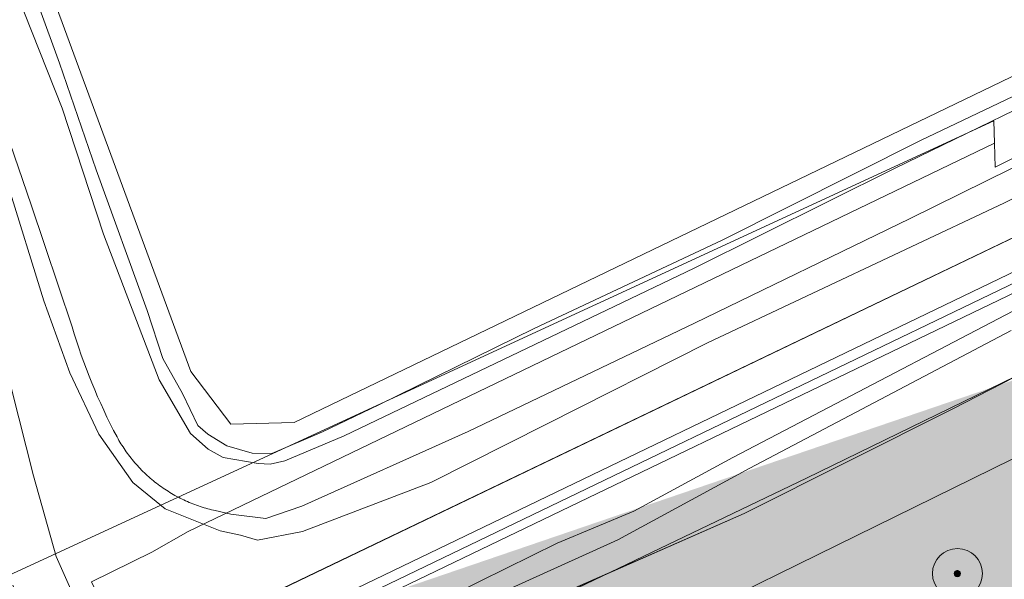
# Model space of a CAD drawing. Header units: metres. Extents: x 163543 to 168130, y 402678 to 405437.
# Tile 195 of 256: x 165198 to 165277, y 403790 to 403835. Entities that reach past the tile are written whole.
import ezdxf

# ---------------------------------------------------------------- set-up
doc = ezdxf.new("R2010")
doc.units = ezdxf.units.M
doc.layers.get('0').update_dxf_attribs({"lineweight": 25})
for name, color, linetype, lineweight in [('X-CA190022.004-UO-BGT_Ondergrond$0$GE_244_Taludlijn_Lijn_GEM', 253, 'Continuous', 9), ('X-CA190022.004-UO-BGT_Ondergrond$0$GE_251_SPRTrein_as_Lijn_GEM', 253, 'Continuous', 9), ('X-CA190022.004-UO-BGT_Ondergrond$0$GE_317_WGDVoetpad_Vlak_GEM', 253, 'Continuous', 9), ('X-CA190022.004-UO-BGT_Ondergrond$0$GE_367_OWGBerm_groenvoorziening_grasenk_GEM', 253, 'Continuous', 9), ('X-CA190022.004-UO-BGT_Ondergrond$0$GE_461_BTDGraslandoverig_Vlak_GEM', 253, 'Continuous', 9), ('X-CA190022.004-UO-BGT_Ondergrond$0$GE_476_BTDGraslandagrarisch_Vlak_GEM', 253, 'Continuous', 9), ('X-CA190022.004-UO-BGT_Ondergrond$0$GE_478_BTDGroenvoorziening_bosplantsoen_GEM', 253, 'Continuous', 9), ('X-CA190022.004-UO-BGT_Ondergrond$0$GE_504_WTDWaterloop_sloot_Vlak_GEM', 253, 'Continuous', 9), ('X-CA190022.004-UO-BGT_Ondergrond$0$GE_541_OWTOever_slootkant_Vlak_GEM', 253, 'Continuous', 9), ('X-CA190022.004-UO-DWM_Beplanting$0$B-WE-GR-BOOM-S AFKOMSTIG UIT BGT', 252, 'Continuous', 0), ('X-CA190022.004-UO-KAD_Percelen$0$B-WE-KG-GRENS_PERCEEL-GV', 150, 'Continuous', 9)]:
    doc.layers.add(name, color=color, linetype=linetype, lineweight=lineweight)
doc.layers.add('X-CA190022.004-UO-DWM_Beplanting$0$B-WE-GR-BOOM-S AFKOMSTIG UIT BOMENBESTAND GEMEENTE', color=252, linetype='Continuous')
doc.layers.add('X-CA190022.004-UO-DWM_Beplanting$0$N-GV-GR-GRAS-A-200', color=7, linetype='Continuous')
doc.layers.add('X-CA190022.004-UO-TXT_Tekst 1op200$0$X-XX-AL-VERWIJZING-V', color=253, linetype='Continuous', lineweight=0, transparency=0.4)

# ---------------------------------------------------------------- blocks, each defined once
blk = doc.blocks.new('X-CA190022.004-UO-DWM_Beplanting$0$SGR-BOOM_01-SO')
at = {"linetype": 'ByBlock', "lineweight": 18}
h = blk.add_hatch(color=0, dxfattribs=at)
h.dxf.hatch_style = 1
edge = h.paths.add_edge_path()
edge.add_arc((0, 0), 0.25, 0, 360)
at = {"color": 0, "linetype": 'ByBlock', "lineweight": 18}
for radius in [2, 0.25]:
    blk.add_circle((0, 0), radius, dxfattribs=at)
blk = doc.blocks.new('X-CA190022.004-UO-DWM_Beplanting$0$IMGEOBoom')
at = {"transparency": 33554457}
h = blk.add_hatch(color=256, dxfattribs=at)
h.dxf.hatch_style = 1
edge = h.paths.add_edge_path()
edge.add_arc((0, 0), 100, 0, 360)
edge = h.paths.add_edge_path(flags=17)
edge.add_arc((0, 0), 12.5, 0, 360)
h = blk.add_hatch()
h.set_pattern_fill('ANGLE', color=256)
h.set_pattern_definition([(0, (0, 0), (0, 6.985), [5.08, -1.905]), (90, (0, 0), (-6.985, 4e-16), [5.08, -1.905])])
edge = h.paths.add_edge_path(flags=17)
edge.add_arc((0, 0), 12.5, 0, 360)
at = {"layer": 'X-CA190022.004-UO-DWM_Beplanting$0$N-GV-GR-GRAS-A-200'}
h = blk.add_hatch(color=256, dxfattribs=at)
h.dxf.hatch_style = 1
edge = h.paths.add_edge_path(flags=17)
edge.add_arc((0, 0), 12.5, 0, 360)
at = {"xscale": 50, "yscale": 50, "zscale": 50}
blk.add_blockref('X-CA190022.004-UO-DWM_Beplanting$0$SGR-BOOM_01-SO', (0, 0), dxfattribs=at)

msp = doc.modelspace()

# ---------------------------------------------------------------- hatches: boundary and pattern name
at = {"layer": 'X-CA190022.004-UO-TXT_Tekst 1op200$0$X-XX-AL-VERWIJZING-V'}
h = msp.add_hatch(color=256, dxfattribs=at)
h.dxf.hatch_style = 1
h.paths.add_polyline_path([(165302.209, 403758.452), (165298.044, 403756.354), (165275.564, 403800.976), (165285.905, 403806.186), (165285.128, 403808.459), (165201.445, 403779.876), (165209.977, 403755.179), (165220.83, 403721.042), (165305.15, 403749.843)])
h = msp.add_hatch(color=256, dxfattribs=at)
h.dxf.hatch_style = 1
h.paths.add_polyline_path([(165285.905, 403806.186), (165275.564, 403800.976), (165298.044, 403756.354), (165302.209, 403758.452)], flags=17)

# ---------------------------------------------------------------- linework, layer by layer
at = {"layer": 'X-CA190022.004-UO-BGT_Ondergrond$0$GE_244_Taludlijn_Lijn_GEM'}
for p, q in [((165207.914, 403783.806), (165464.701, 403907.211)), ((165272.912, 403803.643), (165299.601, 403817.378)), ((165256.206, 403795.263), (165272.912, 403803.643)), ((165229.972, 403783.719), (165256.206, 403795.263))]:
    msp.add_line(p, q, dxfattribs=at)
at = {"layer": 'X-CA190022.004-UO-BGT_Ondergrond$0$GE_251_SPRTrein_as_Lijn_GEM'}
for p, q in [((165206.967, 403780.505), (165459.506, 403902.202)), ((165207.634, 403779.154), (165460.152, 403900.711)), ((165199.759, 403776.134), (165309.412, 403828.969))]:
    msp.add_line(p, q, dxfattribs=at)
at = {"layer": 'X-CA190022.004-UO-BGT_Ondergrond$0$GE_317_WGDVoetpad_Vlak_GEM', "flags": 128}
msp.add_lwpolyline([(165277.579, 403809.919), (165256.652, 403798.902), (165246.094, 403793.15), (165232.508, 403786.987), (165214.047, 403779.662), (165208.509, 403776.963), (165208.16, 403777.689), (165208.313, 403777.778), (165213.949, 403780.601), (165218.964, 403782.861), (165230.972, 403787.816), (165241.242, 403792.881), (165247.366, 403795.437), (165255.308, 403799.755), (165284.196, 403814.846)], dxfattribs=at)
at = {"layer": 'X-CA190022.004-UO-BGT_Ondergrond$0$GE_367_OWGBerm_groenvoorziening_grasenk_GEM', "flags": 128}
for points in [[(165293.243, 403818.777), (165284.196, 403814.846), (165255.308, 403799.755), (165247.366, 403795.437), (165241.242, 403792.881), (165230.972, 403787.816), (165218.964, 403782.861), (165213.949, 403780.601), (165208.313, 403777.778), (165207.932, 403778.55), (165207.634, 403779.154), (165206.967, 403780.505), (165206.793, 403780.855), (165205.831, 403782.805), (165207.914, 403783.806), (165464.701, 403907.211), (165473.164, 403911.845), (165493.413, 403921.777), (165496.769, 403924.303), (165499.833, 403927.674), (165503.305, 403931.968)], [(165503.305, 403931.968), (165499.833, 403927.674), (165496.769, 403924.303), (165493.413, 403921.777), (165473.164, 403911.845), (165464.701, 403907.211), (165207.914, 403783.806)], [(165197.254, 403821.698), (165200.178, 403812.3), (165202.253, 403806.54), (165204.579, 403801.607), (165207.277, 403797.733), (165209.875, 403795.641), (165214.29, 403793.861), (165215.899, 403793.522), (165217.266, 403793.138), (165220.866, 403793.814), (165231.133, 403797.735), (165240.381, 403802.413), (165253.267, 403808.932), (165277.035, 403820.147), (165293.207, 403828.305), (165310.981, 403836.343), (165327.383, 403844.066), (165341.931, 403851.497), (165357.167, 403858.964), (165371.599, 403866.37), (165386.338, 403873.467), (165396.217, 403878.581), (165405.934, 403882.882), (165418.322, 403889.087)], [(165299.601, 403817.378), (165272.912, 403803.643), (165256.206, 403795.263), (165229.972, 403783.719), (165217.185, 403775.662), (165213.554, 403770.879), (165210.682, 403769.804), (165209.755, 403774.729), (165209.161, 403776.066), (165208.99, 403775.962), (165208.509, 403776.963), (165214.047, 403779.662), (165232.508, 403786.987), (165246.094, 403793.15), (165256.652, 403798.902), (165277.579, 403809.919)], [(165207.914, 403783.806), (165205.088, 403785.059), (165203.501, 403786.527), (165201.159, 403791.806), (165199.334, 403798.275), (165196.992, 403807.562)]]:
    msp.add_lwpolyline(points, dxfattribs=at)
at = {"layer": 'X-CA190022.004-UO-BGT_Ondergrond$0$GE_461_BTDGraslandoverig_Vlak_GEM', "flags": 128}
msp.add_lwpolyline([(165196.992, 403807.562), (165199.334, 403798.275), (165201.159, 403791.806), (165203.501, 403786.527), (165205.088, 403785.059), (165207.914, 403783.806), (165205.831, 403782.805), (165205.649, 403783.173), (165203.556, 403782.163), (165203.734, 403781.797), (165201.273, 403780.615), (165197.697, 403789.536)], dxfattribs=at)
at = {"layer": 'X-CA190022.004-UO-BGT_Ondergrond$0$GE_476_BTDGraslandagrarisch_Vlak_GEM', "flags": 128}
msp.add_lwpolyline([(165286.839, 403833), (165270.313, 403825.141), (165254.453, 403817.155), (165239.404, 403810.087), (165226.965, 403803.96), (165222.456, 403801.81), (165218.412, 403800.075), (165216.839, 403800.086), (165214.819, 403800.69), (165213.277, 403801.615), (165212.487, 403802.312), (165211.256, 403804.871), (165209.698, 403807.682), (165208.439, 403811.512), (165204.351, 403822.787), (165201.43, 403831.316), (165198.177, 403840.306)], dxfattribs=at)
at = {"layer": 'X-CA190022.004-UO-BGT_Ondergrond$0$GE_478_BTDGroenvoorziening_bosplantsoen_GEM', "flags": 128}
msp.add_lwpolyline([(165277.219, 403787.746), (165271.154, 403784.275), (165267.261, 403783.151), (165263.25, 403782.39), (165258.938, 403780.738), (165254.515, 403779.219), (165249.541, 403778.853), (165245.195, 403777.942), (165239.924, 403776.251), (165235.029, 403772.926), (165231.342, 403771.064), (165228.473, 403769.152), (165225.38, 403767.991), (165223.774, 403766.97), (165221.296, 403766.079), (165215.161, 403764.268), (165213.429, 403765.551), (165213.574, 403768.176), (165213.554, 403770.879), (165217.185, 403775.662), (165229.972, 403783.719), (165256.206, 403795.263), (165272.912, 403803.643), (165299.601, 403817.378)], dxfattribs=at)
at = {"layer": 'X-CA190022.004-UO-BGT_Ondergrond$0$GE_504_WTDWaterloop_sloot_Vlak_GEM', "flags": 128}
for points in [[(165197.383, 403838.449), (165201.642, 403827.735), (165204.951, 403817.636), (165209.399, 403805.955), (165211.911, 403801.66), (165213.317, 403800.413), (165214.511, 403799.743), (165217.322, 403799.28), (165218.276, 403799.21), (165219.449, 403799.478), (165224.209, 403801.476), (165252.205, 403814.913), (165268.282, 403822.912), (165284.53, 403830.827), (165302.427, 403839.131), (165317.766, 403846.622), (165333.626, 403854.136), (165349.516, 403861.577), (165368.563, 403870.62), (165389.757, 403880.801), (165394.37, 403883.117), (165410.855, 403890.87)], [(165289.65, 403828.833), (165269.493, 403818.897), (165252.245, 403810.509), (165234.111, 403801.821), (165220.815, 403795.842), (165217.935, 403794.851), (165215.137, 403795.214), (165213.883, 403795.49), (165213.733, 403795.524), (165213.583, 403795.56), (165213.433, 403795.598), (165213.284, 403795.638), (165213.134, 403795.68), (165212.985, 403795.724), (165212.836, 403795.77), (165212.687, 403795.818), (165212.538, 403795.869), (165212.39, 403795.921), (165212.243, 403795.976), (165212.095, 403796.032), (165211.949, 403796.091), (165211.803, 403796.152), (165211.657, 403796.214), (165211.512, 403796.279), (165211.368, 403796.346), (165211.224, 403796.415), (165211.081, 403796.486), (165210.939, 403796.559), (165210.798, 403796.634), (165210.658, 403796.711), (165210.519, 403796.79), (165210.38, 403796.87), (165210.243, 403796.953), (165210.107, 403797.038), (165209.971, 403797.124), (165209.837, 403797.213), (165209.704, 403797.303), (165209.573, 403797.395), (165209.442, 403797.489), (165209.313, 403797.585), (165209.185, 403797.682), (165209.059, 403797.781), (165208.933, 403797.882), (165208.81, 403797.985), (165208.687, 403798.089), (165208.567, 403798.195), (165208.447, 403798.302), (165208.329, 403798.411), (165208.213, 403798.521), (165208.099, 403798.633), (165207.986, 403798.746), (165207.874, 403798.861), (165207.765, 403798.977), (165207.657, 403799.094), (165207.551, 403799.213), (165207.446, 403799.333), (165207.344, 403799.454), (165207.243, 403799.576), (165207.144, 403799.7), (165207.047, 403799.824), (165206.951, 403799.95), (165206.858, 403800.076), (165206.766, 403800.204), (165206.676, 403800.333), (165206.588, 403800.462), (165206.502, 403800.592), (165206.418, 403800.723), (165206.336, 403800.855), (165206.256, 403800.988), (165206.178, 403801.121), (165206.102, 403801.255), (165206.028, 403801.39), (165205.752, 403801.919), (165205.483, 403802.451), (165205.221, 403802.988), (165204.965, 403803.527), (165204.715, 403804.07), (165204.473, 403804.616), (165204.237, 403805.166), (165204.008, 403805.718), (165203.786, 403806.273), (165203.571, 403806.83), (165203.363, 403807.39), (165203.163, 403807.953), (165202.969, 403808.518), (165202.782, 403809.085), (165202.602, 403809.654), (165202.43, 403810.225), (165199.157, 403819.98), (165194.729, 403832.857)]]:
    msp.add_lwpolyline(points, dxfattribs=at)
at = {"layer": 'X-CA190022.004-UO-BGT_Ondergrond$0$GE_541_OWTOever_slootkant_Vlak_GEM', "flags": 128}
for points in [[(165410.855, 403890.87), (165394.37, 403883.117), (165389.757, 403880.801), (165368.563, 403870.62), (165349.516, 403861.577), (165333.626, 403854.136), (165317.766, 403846.622), (165302.427, 403839.131), (165284.53, 403830.827), (165268.282, 403822.912), (165252.205, 403814.913), (165224.209, 403801.476), (165219.449, 403799.478), (165218.276, 403799.21), (165217.322, 403799.28), (165214.511, 403799.743), (165213.317, 403800.413), (165211.911, 403801.66), (165209.399, 403805.955), (165204.951, 403817.636), (165201.642, 403827.735), (165197.383, 403838.449)], [(165418.322, 403889.087), (165405.934, 403882.882), (165396.217, 403878.581), (165386.338, 403873.467), (165371.599, 403866.37), (165357.167, 403858.964), (165341.931, 403851.497), (165327.383, 403844.066), (165310.981, 403836.343), (165293.207, 403828.305), (165277.035, 403820.147), (165253.267, 403808.932), (165240.381, 403802.413), (165231.133, 403797.735), (165220.866, 403793.814), (165217.266, 403793.138), (165215.899, 403793.522), (165214.29, 403793.861), (165209.875, 403795.641), (165207.277, 403797.733), (165204.579, 403801.607), (165202.253, 403806.54), (165200.178, 403812.3), (165197.254, 403821.698)], [(165198.177, 403840.306), (165201.43, 403831.316), (165204.351, 403822.787), (165208.439, 403811.512), (165209.698, 403807.682), (165211.256, 403804.871), (165212.487, 403802.312), (165213.277, 403801.615), (165214.819, 403800.69), (165216.839, 403800.086), (165218.412, 403800.075), (165222.456, 403801.81), (165226.965, 403803.96), (165239.404, 403810.087), (165254.453, 403817.155), (165270.313, 403825.141), (165286.839, 403833)], [(165194.729, 403832.857), (165199.157, 403819.98), (165202.43, 403810.225), (165202.602, 403809.654), (165202.782, 403809.085), (165202.969, 403808.518), (165203.163, 403807.953), (165203.363, 403807.39), (165203.571, 403806.83), (165203.786, 403806.273), (165204.008, 403805.718), (165204.237, 403805.166), (165204.473, 403804.616), (165204.715, 403804.07), (165204.965, 403803.527), (165205.221, 403802.988), (165205.483, 403802.451), (165205.752, 403801.919), (165206.028, 403801.39), (165206.102, 403801.255), (165206.178, 403801.121), (165206.256, 403800.988), (165206.336, 403800.855), (165206.418, 403800.723), (165206.502, 403800.592), (165206.588, 403800.462), (165206.676, 403800.333), (165206.766, 403800.204), (165206.858, 403800.076), (165206.951, 403799.95), (165207.047, 403799.824), (165207.144, 403799.7), (165207.243, 403799.576), (165207.344, 403799.454), (165207.446, 403799.333), (165207.551, 403799.213), (165207.657, 403799.094), (165207.765, 403798.977), (165207.874, 403798.861), (165207.986, 403798.746), (165208.099, 403798.633), (165208.213, 403798.521), (165208.329, 403798.411), (165208.447, 403798.302), (165208.567, 403798.195), (165208.687, 403798.089), (165208.81, 403797.985), (165208.933, 403797.882), (165209.059, 403797.781), (165209.185, 403797.682), (165209.313, 403797.585), (165209.442, 403797.489), (165209.573, 403797.395), (165209.704, 403797.303), (165209.837, 403797.213), (165209.971, 403797.124), (165210.107, 403797.038), (165210.243, 403796.953), (165210.38, 403796.87), (165210.519, 403796.79), (165210.658, 403796.711), (165210.798, 403796.634), (165210.939, 403796.559), (165211.081, 403796.486), (165211.224, 403796.415), (165211.368, 403796.346), (165211.512, 403796.279), (165211.657, 403796.214), (165211.803, 403796.152), (165211.949, 403796.091), (165212.095, 403796.032), (165212.243, 403795.976), (165212.39, 403795.921), (165212.538, 403795.869), (165212.687, 403795.818), (165212.836, 403795.77), (165212.985, 403795.724), (165213.134, 403795.68), (165213.284, 403795.638), (165213.433, 403795.598), (165213.583, 403795.56), (165213.733, 403795.524), (165213.883, 403795.49), (165215.137, 403795.214), (165217.935, 403794.851), (165220.815, 403795.842), (165234.111, 403801.821), (165252.245, 403810.509), (165269.493, 403818.897), (165289.65, 403828.833)]]:
    msp.add_lwpolyline(points, dxfattribs=at)
at = {"layer": 'X-CA190022.004-UO-KAD_Percelen$0$B-WE-KG-GRENS_PERCEEL-GV', "flags": 128}
for points in [[(165235.09, 403972.87), (165235.48, 403970.98), (165224.8, 403961.76), (165163.18, 403968.04), (165128.08, 403946.12), (165189.77, 403851.96), (165196.73, 403847.93), (165211.94, 403806.63), (165215.14, 403802.41), (165220.21, 403802.55), (165323.1, 403852.205), (165302.032, 403912.162), (165301.54, 403912.16), (165294.09, 403915.29), (165292.14, 403917.077), (165285.14, 403923.49), (165257.54, 403955.9), (165250.16, 403971.34)], [(165198.984, 403783.721), (165203.794, 403770.499), (165219.371, 403778.022), (165261.19, 403798.093), (165312.395, 403823.042), (165377.01, 403853.973), (165439.548, 403884.215), (165525.447, 403925.461), (165513.006, 403935.006), (165505.996, 403931.629), (165504.764, 403934.187), (165372.327, 403871.117), (165276.3, 403823), (165276.248, 403824.924), (165211.72, 403793.834), (165208.803, 403792.162), (165203.98, 403789.794), (165205.414, 403786.827)], [(165206.02, 403764.38), (165414.648, 403867.011), (165488.008, 403902.301), (165500.095, 403908.046), (165516.162, 403915.666), (165529.8, 403922.245), (165525.447, 403925.461), (165439.548, 403884.215), (165377.01, 403853.973), (165312.395, 403823.042), (165261.19, 403798.093), (165219.371, 403778.022), (165203.794, 403770.499)], [(165197.616, 403787.482), (165198.984, 403783.721), (165205.414, 403786.827), (165203.98, 403789.794), (165208.803, 403792.162), (165211.72, 403793.834), (165276.248, 403824.924), (165276.2, 403826.7), (165196.7, 403790)]]:
    msp.add_lwpolyline(points, close=True, dxfattribs=at)
for points in [[(165196.7, 403790), (165276.2, 403826.7), (165276.248, 403824.924), (165276.3, 403823), (165372.327, 403871.117), (165507.8, 403939), (165504.3, 403942.15), (165497.079, 403937.449), (165489.46, 403932.49), (165323.1, 403852.205), (165220.21, 403802.55), (165215.14, 403802.41), (165211.94, 403806.63), (165196.73, 403847.93)], [(165351.9, 403704.52), (165346.422, 403722.843), (165341.778, 403738.226), (165339.715, 403744.989), (165335.033, 403760.58), (165333.667, 403765.189), (165326.91, 403787.77), (165328.86, 403792.06), (165344.837, 403799.606), (165350.46, 403802.354), (165355.726, 403804.927), (165366.642, 403810.195), (165383.276, 403818.291), (165411.563, 403832.058), (165422.405, 403837.322), (165432.29, 403842.158), (165414.648, 403867.011), (165206.02, 403764.38), (165209.499, 403754.807), (165213.209, 403743.079), (165216.538, 403731.109), (165219.578, 403719.089), (165228.485, 403680.885)]]:
    msp.add_lwpolyline(points, dxfattribs=at)

# ---------------------------------------------------------------- block references
at = {"layer": 'X-CA190022.004-UO-DWM_Beplanting$0$B-WE-GR-BOOM-S AFKOMSTIG UIT BGT', "xscale": 0.02, "yscale": 0.02, "zscale": 0.02}
msp.add_blockref('X-CA190022.004-UO-DWM_Beplanting$0$IMGEOBoom', (165273.275, 403790.451), dxfattribs=at)
at = {"layer": 'X-CA190022.004-UO-DWM_Beplanting$0$B-WE-GR-BOOM-S AFKOMSTIG UIT BOMENBESTAND GEMEENTE', "xscale": 0.02, "yscale": 0.02, "zscale": 0.02}
msp.add_blockref('X-CA190022.004-UO-DWM_Beplanting$0$IMGEOBoom', (165273.275, 403790.451), dxfattribs=at)

doc.saveas('drawing.dxf')
